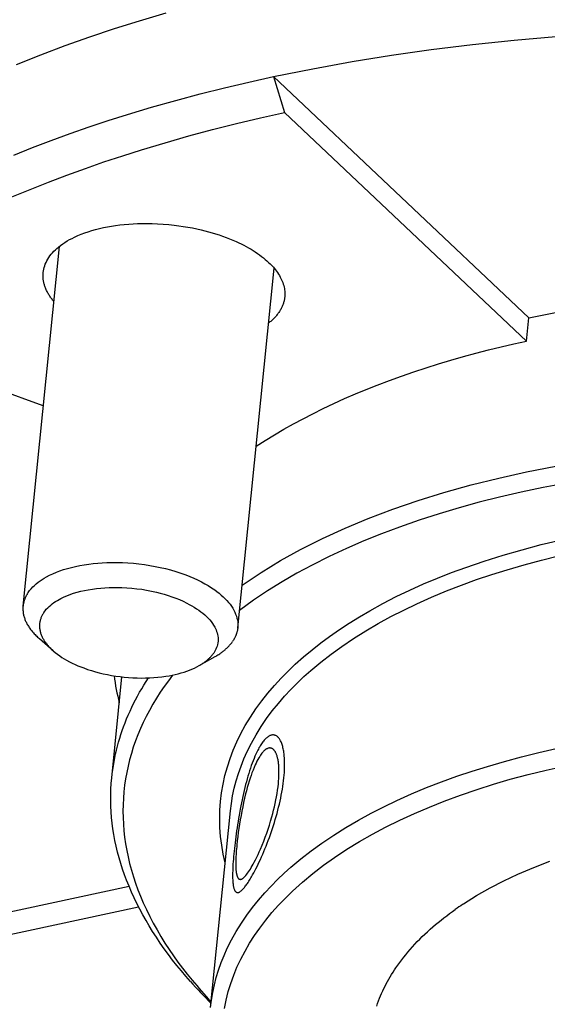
# Model space of a CAD drawing. Extents: x 0 to 1189, y 0 to 841.
# Tile 32 of 84: x 263 to 277, y 126 to 153. Entities that reach past the tile are written whole.
import ezdxf

# ---------------------------------------------------------------- set-up
doc = ezdxf.new("R2010")
doc.units = 0
doc.header["$LTSCALE"] = 65.395
doc.layers.add('mg_3b_BL7', color=7, linetype='CONTINUOUS')

# ---------------------------------------------------------------- blocks, each defined once
blk = doc.blocks.new('MG_3B_BL7', base_point=(346.87, 129.966))
at = {"layer": 'mg_3b_BL7', "color": 2, "linetype": 'CONTINUOUS'}
for p, q in [((269.576, 151.201), (276.39, 144.761)), ((269.576, 151.201), (269.871, 150.241)), ((269.871, 150.241), (276.327, 144.14)), ((262.889, 137.068), (263.859, 146.67)), ((268.62, 136.489), (269.59, 146.091)), ((263.429, 142.411), (257.007, 144.759)), ((276.327, 144.14), (276.39, 144.761)), ((263.694, 135.874), (263.326, 136.196)), ((267.592, 135.481), (268.017, 135.722)), ((265.257, 132.486), (265.529, 135.18)), ((265.524, 135.18), (265.526, 135.17)), ((267.894, 126.352), (268.424, 131.601)), ((256.449, 127.607), (265.718, 129.591)), ((257.007, 127.119), (265.975, 129.038))]:
    blk.add_line(p, q, dxfattribs=at)
for points in [[(262.716, 151.521), (263.363, 151.781), (264.014, 152.028), (264.671, 152.262), (265.331, 152.484), (265.995, 152.694), (266.708, 152.907)], [(269.576, 151.201), (270.622, 151.413), (271.672, 151.604), (272.726, 151.774), (273.783, 151.923), (274.89, 152.059), (276, 152.174), (277.112, 152.269)], [(262.643, 149.109), (263.142, 149.308), (263.643, 149.498), (264.147, 149.682), (264.654, 149.858), (265.164, 150.026), (265.675, 150.188), (266.319, 150.382), (266.965, 150.565), (267.614, 150.738), (268.266, 150.902), (268.92, 151.056), (269.576, 151.201)], [(262.593, 147.989), (263.078, 148.191), (263.566, 148.385), (264.058, 148.572), (264.552, 148.752), (265.049, 148.924), (265.548, 149.09), (266.049, 149.248), (266.68, 149.438), (267.313, 149.617), (267.949, 149.787), (268.588, 149.948), (269.229, 150.099), (269.871, 150.241)], [(263.426, 145.971), (263.432, 146.017), (263.441, 146.063), (263.452, 146.108), (263.466, 146.152), (263.483, 146.198), (263.502, 146.242), (263.524, 146.285), (263.548, 146.327), (263.576, 146.372), (263.607, 146.416), (263.641, 146.458), (263.676, 146.499), (263.712, 146.539), (263.751, 146.576), (263.79, 146.613), (263.831, 146.648), (263.889, 146.693), (263.948, 146.736), (264.008, 146.776), (264.07, 146.814), (264.133, 146.85), (264.197, 146.884), (264.263, 146.916), (264.353, 146.957), (264.444, 146.995), (264.536, 147.03), (264.63, 147.062), (264.724, 147.091), (264.819, 147.118), (264.926, 147.145), (265.034, 147.17), (265.143, 147.192), (265.252, 147.211), (265.361, 147.228), (265.471, 147.242), (265.59, 147.255), (265.709, 147.266), (265.828, 147.274), (265.947, 147.279), (266.066, 147.283), (266.185, 147.283), (266.333, 147.281), (266.481, 147.276), (266.629, 147.267), (266.776, 147.254), (266.923, 147.238), (267.045, 147.223), (267.166, 147.205), (267.287, 147.185), (267.408, 147.162), (267.528, 147.137), (267.647, 147.11)], [(267.647, 147.11), (267.743, 147.087), (267.838, 147.061), (267.933, 147.034), (268.027, 147.006), (268.121, 146.976), (268.214, 146.944), (268.307, 146.91), (268.399, 146.874), (268.49, 146.837), (268.58, 146.797), (268.647, 146.766), (268.714, 146.734), (268.78, 146.701), (268.846, 146.666), (268.911, 146.63), (268.975, 146.593), (269.033, 146.557), (269.089, 146.521), (269.146, 146.483), (269.201, 146.444), (269.255, 146.404), (269.308, 146.363), (269.355, 146.324), (269.4, 146.285), (269.445, 146.244), (269.488, 146.202), (269.53, 146.158), (269.57, 146.113), (269.6, 146.079), (269.629, 146.043), (269.657, 146.006), (269.683, 145.969), (269.709, 145.931), (269.733, 145.892), (269.755, 145.852), (269.774, 145.816), (269.792, 145.779), (269.808, 145.741), (269.823, 145.703), (269.836, 145.664), (269.847, 145.625), (269.857, 145.585), (269.864, 145.547), (269.87, 145.51), (269.874, 145.472), (269.877, 145.433), (269.878, 145.395), (269.876, 145.357), (269.874, 145.319)], [(263.71, 145.199), (263.694, 145.218), (263.678, 145.238), (263.663, 145.258), (263.648, 145.278), (263.633, 145.298), (263.619, 145.318), (263.605, 145.339), (263.591, 145.36), (263.578, 145.381), (263.565, 145.403), (263.552, 145.425), (263.54, 145.447), (263.529, 145.469), (263.518, 145.491), (263.507, 145.514), (263.497, 145.537), (263.488, 145.56), (263.479, 145.583), (263.471, 145.604), (263.464, 145.626), (263.458, 145.647), (263.452, 145.668), (263.446, 145.69), (263.441, 145.712), (263.437, 145.734), (263.433, 145.756), (263.43, 145.778), (263.427, 145.799), (263.425, 145.821), (263.424, 145.842), (263.423, 145.864), (263.422, 145.885), (263.423, 145.906), (263.423, 145.928), (263.425, 145.949), (263.426, 145.971)], [(276.39, 144.761), (276.744, 144.835), (277.099, 144.904), (277.455, 144.97), (277.812, 145.032), (278.17, 145.09), (278.528, 145.144), (278.886, 145.194), (279.245, 145.241), (279.605, 145.284), (280.031, 145.33), (280.457, 145.372), (280.884, 145.409), (281.312, 145.441), (281.739, 145.469), (282.167, 145.492), (282.595, 145.51), (283.023, 145.524)], [(269.874, 145.319), (269.871, 145.298), (269.868, 145.277), (269.865, 145.256), (269.86, 145.235), (269.856, 145.214), (269.85, 145.193), (269.845, 145.172), (269.838, 145.152), (269.832, 145.131), (269.824, 145.11), (269.816, 145.089), (269.807, 145.069), (269.798, 145.048), (269.788, 145.028), (269.778, 145.008), (269.767, 144.989), (269.756, 144.969), (269.745, 144.95), (269.731, 144.929), (269.717, 144.908), (269.703, 144.888), (269.688, 144.868), (269.673, 144.848), (269.657, 144.829), (269.641, 144.81), (269.624, 144.791), (269.608, 144.772), (269.59, 144.754), (269.573, 144.736), (269.555, 144.719), (269.537, 144.701), (269.518, 144.685), (269.499, 144.668), (269.48, 144.652), (269.461, 144.636), (269.442, 144.62)], [(269.108, 141.334), (269.353, 141.491), (269.601, 141.643), (269.852, 141.791), (270.106, 141.933), (270.363, 142.071), (270.621, 142.205), (270.903, 142.344), (271.187, 142.478), (271.473, 142.607), (271.761, 142.732), (272.052, 142.852), (272.344, 142.968), (272.667, 143.091), (272.993, 143.209), (273.32, 143.322), (273.649, 143.431), (273.98, 143.534), (274.312, 143.634), (274.645, 143.728), (274.979, 143.819), (275.315, 143.905), (275.651, 143.987), (275.989, 144.065), (276.327, 144.14)], [(268.735, 137.632), (269.241, 137.969), (269.762, 138.284), (270.295, 138.578), (270.886, 138.875), (271.487, 139.15), (272.098, 139.404), (272.764, 139.656), (273.438, 139.887), (274.119, 140.098), (274.85, 140.302), (275.586, 140.486), (276.327, 140.65), (277.112, 140.803)], [(277.364, 140.341), (276.775, 140.231), (276.188, 140.109), (275.604, 139.974), (275.064, 139.839), (274.526, 139.692), (273.992, 139.534), (273.461, 139.363), (272.935, 139.18), (272.458, 139.001), (271.986, 138.811), (271.519, 138.609), (271.058, 138.394), (270.603, 138.165), (270.2, 137.948), (269.804, 137.719), (269.416, 137.477), (269.036, 137.223), (268.666, 136.955)], [(268.284, 130.217), (268.233, 130.449), (268.192, 130.684), (268.163, 130.921), (268.145, 131.158), (268.138, 131.391), (268.144, 131.625), (268.16, 131.857), (268.188, 132.089), (268.228, 132.32), (268.279, 132.549), (268.342, 132.775), (268.414, 132.998), (268.501, 133.225), (268.597, 133.448), (268.704, 133.665), (268.821, 133.879), (268.957, 134.105), (269.104, 134.326), (269.26, 134.54), (269.425, 134.748), (269.598, 134.95), (269.777, 135.146), (269.964, 135.335), (270.156, 135.518), (270.376, 135.715), (270.603, 135.904), (270.835, 136.086), (271.072, 136.261), (271.332, 136.443), (271.598, 136.617), (271.868, 136.784), (272.142, 136.944), (272.495, 137.137), (272.852, 137.321), (273.215, 137.494), (273.582, 137.659), (273.953, 137.814), (274.327, 137.962), (274.704, 138.101), (275.202, 138.271), (275.704, 138.429), (276.209, 138.575), (276.718, 138.709), (277.229, 138.832)], [(268.424, 131.601), (268.449, 131.804), (268.483, 132.005), (268.525, 132.205), (268.577, 132.403), (268.638, 132.603), (268.707, 132.801), (268.785, 132.995), (268.871, 133.185), (268.985, 133.414), (269.111, 133.637), (269.246, 133.854), (269.39, 134.066), (269.543, 134.271), (269.704, 134.471), (269.871, 134.665), (270.038, 134.844), (270.211, 135.018), (270.388, 135.187), (270.571, 135.35), (270.838, 135.574), (271.113, 135.788), (271.396, 135.993), (271.714, 136.207), (272.039, 136.412), (272.371, 136.605), (272.708, 136.789), (273.05, 136.964), (273.397, 137.13), (273.79, 137.306), (274.188, 137.472), (274.59, 137.628), (274.995, 137.775), (275.403, 137.912), (275.814, 138.041), (276.268, 138.174), (276.725, 138.296), (277.185, 138.41)], [(263.026, 137.431), (263.063, 137.482), (263.104, 137.532), (263.148, 137.579), (263.195, 137.623), (263.243, 137.666), (263.294, 137.706), (263.347, 137.745), (263.401, 137.781), (263.456, 137.815), (263.512, 137.847), (263.599, 137.893), (263.688, 137.934), (263.778, 137.972), (263.869, 138.007), (263.971, 138.042), (264.075, 138.074), (264.18, 138.102), (264.286, 138.127), (264.405, 138.152), (264.524, 138.173), (264.644, 138.191), (264.764, 138.206), (264.885, 138.217), (265.005, 138.226), (265.127, 138.232), (265.248, 138.235), (265.395, 138.235), (265.542, 138.231), (265.689, 138.223), (265.836, 138.212), (265.983, 138.197), (266.129, 138.178), (266.274, 138.156), (266.414, 138.13), (266.553, 138.101), (266.692, 138.069), (266.829, 138.033), (266.966, 137.993), (267.101, 137.949), (267.234, 137.9), (267.34, 137.859), (267.445, 137.814), (267.548, 137.767), (267.65, 137.716), (267.741, 137.667), (267.831, 137.615), (267.919, 137.56), (268.005, 137.502), (268.064, 137.458), (268.122, 137.412), (268.179, 137.365), (268.234, 137.315), (268.287, 137.264), (268.331, 137.217), (268.374, 137.168), (268.414, 137.117), (268.452, 137.065), (268.487, 137.01), (268.515, 136.961), (268.541, 136.91), (268.564, 136.858), (268.583, 136.804), (268.599, 136.749), (268.61, 136.698), (268.618, 136.646), (268.622, 136.594), (268.623, 136.541), (268.62, 136.489)], [(263.445, 136.9), (263.476, 136.943), (263.51, 136.984), (263.547, 137.024), (263.586, 137.061), (263.626, 137.096), (263.669, 137.13), (263.713, 137.162), (263.758, 137.192), (263.804, 137.221), (263.851, 137.248), (263.899, 137.273), (263.965, 137.305), (264.032, 137.335), (264.099, 137.362), (264.167, 137.387), (264.236, 137.41), (264.333, 137.439), (264.431, 137.465), (264.53, 137.487), (264.63, 137.507), (264.74, 137.525), (264.852, 137.54), (264.963, 137.552), (265.076, 137.56), (265.188, 137.566), (265.3, 137.568), (265.412, 137.568), (265.525, 137.566), (265.658, 137.559), (265.791, 137.548), (265.924, 137.534), (266.056, 137.517), (266.187, 137.495), (266.318, 137.47), (266.448, 137.441), (266.553, 137.414), (266.657, 137.385), (266.761, 137.354), (266.863, 137.319), (266.964, 137.282), (267.064, 137.242), (267.163, 137.198), (267.26, 137.151), (267.327, 137.116), (267.393, 137.079), (267.458, 137.041), (267.522, 137), (267.584, 136.957), (267.637, 136.918), (267.69, 136.877), (267.74, 136.833), (267.789, 136.788), (267.836, 136.741), (267.874, 136.698), (267.911, 136.654), (267.945, 136.607), (267.977, 136.559), (268.006, 136.51), (268.025, 136.472), (268.042, 136.434), (268.057, 136.394), (268.07, 136.354), (268.081, 136.314), (268.088, 136.272), (268.094, 136.226), (268.095, 136.179), (268.094, 136.132), (268.088, 136.085), (268.079, 136.039), (268.068, 135.999), (268.055, 135.961), (268.039, 135.923), (268.021, 135.887), (268.001, 135.851), (267.979, 135.817)], [(263.026, 137.431), (263.018, 137.419), (263.01, 137.407), (263.002, 137.395), (262.995, 137.382), (262.988, 137.37), (262.981, 137.357), (262.974, 137.345), (262.967, 137.332), (262.961, 137.319), (262.955, 137.306), (262.949, 137.293), (262.943, 137.28), (262.938, 137.267), (262.933, 137.254), (262.928, 137.24), (262.923, 137.226), (262.918, 137.212), (262.914, 137.198), (262.91, 137.184), (262.907, 137.169), (262.903, 137.155), (262.9, 137.141), (262.897, 137.126), (262.895, 137.112), (262.892, 137.097), (262.891, 137.083), (262.889, 137.068)], [(262.889, 137.068), (262.887, 137.046), (262.886, 137.024), (262.885, 137.002), (262.886, 136.98), (262.886, 136.958), (262.888, 136.935), (262.89, 136.913), (262.893, 136.891), (262.896, 136.869), (262.9, 136.847), (262.905, 136.824), (262.911, 136.801), (262.917, 136.779), (262.924, 136.756), (262.932, 136.734), (262.94, 136.711), (262.949, 136.689), (262.958, 136.668), (262.968, 136.646), (262.979, 136.625), (262.991, 136.602), (263.003, 136.579), (263.016, 136.556), (263.03, 136.534), (263.044, 136.512), (263.059, 136.49), (263.074, 136.469), (263.089, 136.447), (263.105, 136.427), (263.122, 136.406), (263.142, 136.381), (263.164, 136.356), (263.186, 136.332), (263.208, 136.308), (263.231, 136.285), (263.254, 136.262), (263.278, 136.24), (263.302, 136.218), (263.326, 136.196)], [(263.445, 136.9), (263.433, 136.883), (263.422, 136.865), (263.412, 136.847), (263.402, 136.829), (263.392, 136.81), (263.383, 136.791), (263.375, 136.772), (263.367, 136.752), (263.36, 136.733), (263.354, 136.713), (263.348, 136.693), (263.343, 136.673), (263.339, 136.652), (263.335, 136.63), (263.332, 136.609), (263.33, 136.587), (263.329, 136.565), (263.328, 136.543), (263.329, 136.521), (263.33, 136.499), (263.332, 136.477), (263.334, 136.455), (263.337, 136.433), (263.342, 136.412), (263.346, 136.39), (263.352, 136.368), (263.358, 136.347), (263.365, 136.326), (263.373, 136.305), (263.381, 136.284), (263.39, 136.263), (263.399, 136.243), (263.409, 136.223), (263.42, 136.203), (263.431, 136.184), (263.442, 136.164), (263.454, 136.145), (263.467, 136.127), (263.483, 136.103), (263.5, 136.08), (263.517, 136.058), (263.535, 136.036), (263.553, 136.014), (263.572, 135.993), (263.592, 135.972), (263.611, 135.952), (263.632, 135.932), (263.652, 135.912), (263.673, 135.893), (263.694, 135.874)], [(268.62, 136.489), (268.618, 136.475), (268.616, 136.46), (268.614, 136.446), (268.611, 136.431), (268.609, 136.417), (268.605, 136.403), (268.602, 136.388), (268.598, 136.374), (268.594, 136.36), (268.59, 136.346), (268.586, 136.332), (268.581, 136.318), (268.576, 136.304), (268.571, 136.291), (268.565, 136.278), (268.56, 136.264), (268.554, 136.251), (268.548, 136.238), (268.541, 136.226), (268.535, 136.213), (268.528, 136.2), (268.521, 136.188), (268.514, 136.175), (268.506, 136.163), (268.499, 136.151), (268.491, 136.139), (268.483, 136.127)], [(263.694, 135.874), (263.75, 135.827), (263.808, 135.783), (263.867, 135.74), (263.928, 135.7), (263.99, 135.662), (264.053, 135.625), (264.127, 135.585), (264.201, 135.548), (264.276, 135.512), (264.353, 135.479), (264.43, 135.447), (264.507, 135.417), (264.61, 135.381), (264.714, 135.348), (264.819, 135.317), (264.924, 135.289), (265.03, 135.264), (265.142, 135.24), (265.254, 135.219), (265.366, 135.201), (265.479, 135.186), (265.592, 135.173), (265.706, 135.163), (265.819, 135.155), (265.933, 135.151), (266.047, 135.149), (266.161, 135.15), (266.27, 135.153), (266.379, 135.159), (266.487, 135.168), (266.596, 135.18), (266.704, 135.195), (266.786, 135.209), (266.868, 135.225), (266.949, 135.242), (267.03, 135.262), (267.11, 135.284), (267.19, 135.308), (267.259, 135.331), (267.328, 135.357), (267.396, 135.384), (267.462, 135.414), (267.528, 135.446), (267.592, 135.481)], [(268.017, 135.722), (268.042, 135.736), (268.066, 135.751), (268.09, 135.766), (268.114, 135.781), (268.138, 135.797), (268.162, 135.813), (268.179, 135.826), (268.197, 135.838), (268.214, 135.851), (268.231, 135.864), (268.248, 135.878), (268.265, 135.891), (268.281, 135.905), (268.297, 135.919), (268.313, 135.934), (268.329, 135.949), (268.345, 135.963), (268.36, 135.979), (268.375, 135.994), (268.39, 136.01), (268.404, 136.026), (268.418, 136.042), (268.432, 136.059), (268.445, 136.075), (268.458, 136.092), (268.471, 136.11), (268.483, 136.127)], [(267.592, 135.481), (267.612, 135.492), (267.633, 135.504), (267.653, 135.517), (267.673, 135.53), (267.692, 135.543), (267.712, 135.556), (267.727, 135.567), (267.741, 135.577), (267.755, 135.588), (267.77, 135.599), (267.784, 135.61), (267.797, 135.621), (267.811, 135.633), (267.825, 135.645), (267.838, 135.657), (267.851, 135.669), (267.864, 135.681), (267.877, 135.694), (267.889, 135.707), (267.901, 135.72), (267.913, 135.733), (267.925, 135.746), (267.936, 135.76), (267.947, 135.774), (267.958, 135.788), (267.969, 135.803), (267.979, 135.817)], [(265.257, 132.486), (265.269, 132.592), (265.283, 132.699), (265.299, 132.806), (265.317, 132.912), (265.337, 133.018), (265.36, 133.123), (265.384, 133.228), (265.411, 133.333), (265.439, 133.437), (265.47, 133.541), (265.502, 133.644), (265.536, 133.746), (265.572, 133.848), (265.612, 133.953), (265.654, 134.058), (265.698, 134.162), (265.744, 134.265), (265.792, 134.368), (265.841, 134.469), (265.893, 134.569), (265.946, 134.669), (266.001, 134.768), (266.057, 134.865), (266.115, 134.962), (266.175, 135.057), (266.236, 135.152)], [(266.88, 135.227), (266.767, 135.077), (266.657, 134.924), (266.551, 134.768), (266.449, 134.61), (266.352, 134.448), (266.26, 134.284), (266.177, 134.125), (266.098, 133.965), (266.024, 133.802), (265.955, 133.636), (265.891, 133.469), (265.832, 133.3), (265.78, 133.135), (265.733, 132.967), (265.692, 132.799), (265.656, 132.629), (265.625, 132.458), (265.6, 132.286), (265.581, 132.114), (265.567, 131.942), (265.559, 131.769), (265.556, 131.596), (265.559, 131.423), (265.567, 131.25), (265.582, 131.074), (265.601, 130.898), (265.626, 130.723), (265.657, 130.548), (265.692, 130.375), (265.733, 130.202), (265.781, 130.024), (265.834, 129.846), (265.893, 129.67), (265.956, 129.496), (266.024, 129.323), (266.096, 129.153), (266.181, 128.967), (266.271, 128.784), (266.366, 128.603), (266.465, 128.424), (266.568, 128.248), (266.676, 128.074), (266.788, 127.903), (266.904, 127.734), (267.023, 127.568), (267.145, 127.404), (267.271, 127.244), (267.399, 127.085)], [(267.894, 126.352), (267.919, 126.555), (267.953, 126.756), (267.995, 126.957), (268.046, 127.155), (268.108, 127.355), (268.177, 127.552), (268.255, 127.746), (268.34, 127.937), (268.455, 128.165), (268.58, 128.388), (268.716, 128.605), (268.86, 128.817), (269.013, 129.023), (269.173, 129.222), (269.341, 129.416), (269.508, 129.595), (269.68, 129.769), (269.858, 129.938), (270.04, 130.101), (270.308, 130.325), (270.583, 130.539), (270.865, 130.744), (271.184, 130.959), (271.509, 131.163), (271.841, 131.356), (272.178, 131.541), (272.52, 131.715), (272.867, 131.881), (273.26, 132.057), (273.658, 132.223), (274.06, 132.379), (274.465, 132.526), (274.873, 132.663), (275.284, 132.792), (275.738, 132.925), (276.195, 133.048), (276.654, 133.161), (277.116, 133.266)], [(269.852, 132.481), (269.858, 132.554), (269.864, 132.624), (269.868, 132.693), (269.87, 132.761), (269.871, 132.826), (269.871, 132.89), (269.869, 132.952), (269.866, 133.011), (269.862, 133.068), (269.856, 133.123), (269.851, 133.159), (269.846, 133.193), (269.84, 133.226), (269.834, 133.258), (269.827, 133.289), (269.82, 133.318), (269.812, 133.347), (269.803, 133.374), (269.794, 133.4), (269.785, 133.424), (269.775, 133.447), (269.765, 133.469), (269.754, 133.49), (269.742, 133.509), (269.731, 133.527), (269.719, 133.544), (269.706, 133.559), (269.693, 133.572), (269.68, 133.585), (269.666, 133.596), (269.652, 133.605), (269.638, 133.613), (269.623, 133.619), (269.608, 133.625), (269.593, 133.628), (269.578, 133.63), (269.562, 133.631), (269.546, 133.63), (269.53, 133.628), (269.514, 133.624), (269.497, 133.619), (269.48, 133.612), (269.464, 133.604), (269.447, 133.595), (269.43, 133.584), (269.413, 133.571), (269.395, 133.557), (269.378, 133.542), (269.361, 133.525), (269.343, 133.507), (269.326, 133.488), (269.309, 133.467), (269.291, 133.445), (269.274, 133.421), (269.257, 133.396), (269.239, 133.37), (269.222, 133.343), (269.205, 133.314), (269.187, 133.284), (269.17, 133.253), (269.153, 133.22), (269.136, 133.187), (269.12, 133.152), (269.103, 133.116), (269.078, 133.06), (269.054, 133.002), (269.029, 132.941), (269.005, 132.878), (268.982, 132.812), (268.959, 132.745), (268.936, 132.676), (268.914, 132.605), (268.892, 132.532), (268.871, 132.457), (268.85, 132.381), (268.83, 132.304), (268.81, 132.225), (268.79, 132.146), (268.771, 132.065), (268.753, 131.984), (268.735, 131.901), (268.718, 131.819), (268.702, 131.735), (268.685, 131.652), (268.655, 131.485), (268.641, 131.401), (268.627, 131.318), (268.614, 131.235), (268.601, 131.153), (268.589, 131.071), (268.577, 130.99), (268.567, 130.91), (268.556, 130.831), (268.547, 130.753), (268.538, 130.677), (268.529, 130.602), (268.522, 130.528)], [(268.265, 126.329), (268.31, 126.555), (268.366, 126.778), (268.434, 126.998), (268.511, 127.215), (268.599, 127.428), (268.701, 127.648), (268.814, 127.863), (268.936, 128.073), (269.067, 128.277), (269.207, 128.476), (269.366, 128.686), (269.534, 128.889), (269.709, 129.085), (269.891, 129.275), (270.079, 129.459), (270.347, 129.701), (270.624, 129.931), (270.91, 130.151), (271.203, 130.36), (271.533, 130.578), (271.87, 130.785), (272.213, 130.981), (272.562, 131.167), (272.948, 131.357), (273.338, 131.537), (273.734, 131.706), (274.134, 131.865), (274.569, 132.026), (275.008, 132.176), (275.45, 132.316), (275.895, 132.446), (276.372, 132.575), (276.852, 132.693), (277.334, 132.801)], [(269.508, 133.279), (269.495, 133.281), (269.482, 133.282), (269.469, 133.282), (269.456, 133.28), (269.444, 133.278), (269.429, 133.274), (269.415, 133.268), (269.401, 133.262), (269.388, 133.255), (269.375, 133.246), (269.356, 133.233), (269.337, 133.218), (269.32, 133.202), (269.303, 133.185), (269.284, 133.163), (269.265, 133.141), (269.248, 133.117), (269.231, 133.094), (269.205, 133.055), (269.181, 133.015), (269.158, 132.975), (269.133, 132.927), (269.109, 132.879), (269.086, 132.83), (269.056, 132.761), (269.027, 132.69), (269, 132.619), (268.975, 132.548), (268.951, 132.475), (268.924, 132.392), (268.899, 132.308), (268.875, 132.223), (268.852, 132.139), (268.83, 132.054), (268.803, 131.94), (268.777, 131.825), (268.753, 131.711), (268.73, 131.596), (268.708, 131.48), (268.688, 131.365), (268.669, 131.249), (268.651, 131.133), (268.635, 131.025), (268.621, 130.917), (268.608, 130.808), (268.596, 130.699)], [(269.705, 132.327), (269.708, 132.368), (269.712, 132.41), (269.715, 132.451), (269.717, 132.492), (269.719, 132.533), (269.721, 132.575), (269.721, 132.616), (269.721, 132.657), (269.721, 132.699), (269.72, 132.726), (269.719, 132.753), (269.718, 132.78), (269.716, 132.807), (269.714, 132.834), (269.711, 132.86), (269.708, 132.887), (269.704, 132.914), (269.7, 132.94), (269.695, 132.967), (269.69, 132.993), (269.685, 133.012), (269.681, 133.031), (269.675, 133.05), (269.67, 133.069), (269.664, 133.087), (269.657, 133.106), (269.652, 133.12), (269.645, 133.135), (269.639, 133.15), (269.632, 133.164), (269.624, 133.178), (269.616, 133.191), (269.609, 133.201), (269.603, 133.21), (269.596, 133.218), (269.589, 133.227), (269.582, 133.235), (269.574, 133.242), (269.565, 133.249), (269.558, 133.255), (269.55, 133.26), (269.542, 133.265), (269.534, 133.269), (269.525, 133.273), (269.517, 133.276), (269.508, 133.279)], [(267.358, 127.049), (267.236, 127.19), (267.116, 127.332), (266.998, 127.476), (266.882, 127.623), (266.77, 127.771), (266.66, 127.922), (266.552, 128.074), (266.448, 128.229), (266.347, 128.386), (266.258, 128.531), (266.171, 128.678), (266.087, 128.826), (266.006, 128.976), (265.929, 129.128), (265.855, 129.281), (265.784, 129.436), (265.717, 129.593), (265.653, 129.751), (265.598, 129.9), (265.546, 130.049), (265.498, 130.2), (265.453, 130.351), (265.412, 130.504), (265.375, 130.658), (265.342, 130.813), (265.313, 130.969), (265.288, 131.125), (265.268, 131.275), (265.253, 131.426), (265.241, 131.577), (265.233, 131.729), (265.23, 131.881), (265.23, 132.032), (265.235, 132.184), (265.244, 132.335), (265.257, 132.486)], [(268.522, 130.528), (268.515, 130.456), (268.508, 130.385), (268.503, 130.317), (268.498, 130.25), (268.493, 130.185), (268.49, 130.122), (268.487, 130.062), (268.485, 130.003), (268.484, 129.948), (268.483, 129.894), (268.483, 129.86), (268.483, 129.827), (268.484, 129.795), (268.485, 129.764), (268.487, 129.735), (268.489, 129.706), (268.491, 129.679), (268.494, 129.654), (268.497, 129.629), (268.501, 129.606), (268.504, 129.584), (268.509, 129.564), (268.513, 129.545), (268.519, 129.527), (268.524, 129.51), (268.529, 129.499), (268.533, 129.488), (268.538, 129.479), (268.543, 129.47), (268.55, 129.459), (268.558, 129.449), (268.566, 129.441), (268.575, 129.435), (268.583, 129.43), (268.593, 129.426), (268.603, 129.424), (268.613, 129.423), (268.623, 129.423), (268.634, 129.425), (268.646, 129.429), (268.657, 129.433), (268.667, 129.438), (268.676, 129.443), (268.686, 129.449), (268.695, 129.456), (268.709, 129.467), (268.723, 129.478), (268.737, 129.492), (268.751, 129.506), (268.766, 129.522), (268.781, 129.539), (268.797, 129.558), (268.813, 129.577), (268.829, 129.599), (268.846, 129.621), (268.863, 129.645), (268.88, 129.669), (268.898, 129.696), (268.915, 129.723), (268.933, 129.751), (268.952, 129.781), (268.97, 129.812), (268.989, 129.844), (269.017, 129.894), (269.046, 129.947), (269.076, 130.002), (269.105, 130.059), (269.135, 130.118), (269.166, 130.18), (269.196, 130.243), (269.226, 130.309), (269.257, 130.376), (269.287, 130.446), (269.317, 130.517), (269.347, 130.589), (269.377, 130.663), (269.407, 130.738), (269.436, 130.814), (269.464, 130.892), (269.493, 130.97), (269.52, 131.05), (269.547, 131.13), (269.573, 131.21), (269.599, 131.291), (269.623, 131.373), (269.647, 131.454), (269.67, 131.536), (269.691, 131.618), (269.712, 131.7), (269.732, 131.781), (269.75, 131.862), (269.767, 131.942), (269.783, 132.022), (269.798, 132.101), (269.811, 132.179), (269.823, 132.257), (269.834, 132.333), (269.844, 132.408), (269.852, 132.481)], [(268.672, 129.777), (268.682, 129.775), (268.693, 129.776), (268.704, 129.777), (268.714, 129.78), (268.725, 129.784), (268.735, 129.79), (268.745, 129.795), (268.755, 129.802), (268.764, 129.809), (268.774, 129.816), (268.791, 129.832), (268.807, 129.848), (268.822, 129.864), (268.836, 129.88), (268.86, 129.91), (268.884, 129.941), (268.906, 129.972), (268.932, 130.011), (268.957, 130.05), (268.981, 130.09), (269.008, 130.137), (269.035, 130.185), (269.061, 130.233), (269.096, 130.301), (269.13, 130.37), (269.163, 130.44), (269.195, 130.51), (269.226, 130.581), (269.27, 130.686), (269.313, 130.792), (269.353, 130.898), (269.392, 131.006), (269.429, 131.114), (269.465, 131.222), (269.498, 131.331), (269.53, 131.441), (269.554, 131.531), (269.578, 131.622), (269.599, 131.713), (269.62, 131.804), (269.639, 131.896), (269.655, 131.982), (269.67, 132.068), (269.683, 132.154), (269.695, 132.241), (269.705, 132.327)], [(274.646, 129.121), (274.996, 129.341), (275.356, 129.545), (275.724, 129.735), (276.099, 129.912), (276.521, 130.094), (276.949, 130.261)], [(268.596, 130.699), (268.591, 130.647), (268.586, 130.594), (268.582, 130.541), (268.578, 130.489), (268.575, 130.436), (268.572, 130.383), (268.569, 130.33), (268.568, 130.292), (268.567, 130.253), (268.566, 130.214), (268.566, 130.175), (268.567, 130.149), (268.567, 130.122), (268.568, 130.096), (268.569, 130.069), (268.571, 130.043), (268.573, 130.021), (268.575, 129.999), (268.578, 129.978), (268.58, 129.956), (268.584, 129.935), (268.586, 129.924), (268.588, 129.912), (268.591, 129.901), (268.593, 129.889), (268.597, 129.878), (268.6, 129.866), (268.605, 129.854), (268.607, 129.848), (268.61, 129.842), (268.613, 129.835), (268.616, 129.829), (268.619, 129.823), (268.623, 129.817), (268.627, 129.811), (268.631, 129.806), (268.635, 129.801), (268.639, 129.796), (268.644, 129.792), (268.649, 129.788), (268.654, 129.784), (268.66, 129.781), (268.665, 129.779), (268.672, 129.777)], [(272.844, 127.418), (272.894, 127.489), (272.944, 127.56), (272.996, 127.629), (273.049, 127.697), (273.103, 127.765), (273.158, 127.831), (273.22, 127.903), (273.283, 127.974), (273.347, 128.044), (273.413, 128.113), (273.479, 128.181), (273.547, 128.248), (273.615, 128.313), (273.685, 128.378), (273.756, 128.442), (273.827, 128.505), (273.899, 128.567), (273.973, 128.627), (274.047, 128.687), (274.121, 128.746), (274.197, 128.804), (274.273, 128.861), (274.349, 128.917), (274.426, 128.972)], [(272.33, 126.395), (272.354, 126.464), (272.38, 126.533), (272.406, 126.6), (272.433, 126.667), (272.461, 126.732), (272.491, 126.798), (272.521, 126.862), (272.553, 126.926), (272.586, 126.99), (272.62, 127.053), (272.655, 127.115), (272.691, 127.177), (272.728, 127.238), (272.766, 127.299), (272.805, 127.359), (272.844, 127.418)]]:
    blk.add_lwpolyline(points, dxfattribs=at)
for centre, radius, start, end in [((271.403, 135.999), 6.135, 187.4029, 194.2757), ((279.331, 121.999), 8.525, 123.5275, 125.1255), ((279.478, 121.78), 8.789, 123.3549, 123.5346), ((276.928, 135.546), 12.797, 221.5996, 225.161), ((276.321, 134.469), 11.58, 219.6119, 223.4129)]:
    blk.add_arc(centre, radius, start, end, dxfattribs=at)

msp = doc.modelspace()

# ---------------------------------------------------------------- block references
at = {"layer": 'mg_3b_BL7'}
msp.add_blockref('MG_3B_BL7', (346.87, 129.966), dxfattribs=at)

doc.saveas('drawing.dxf')
